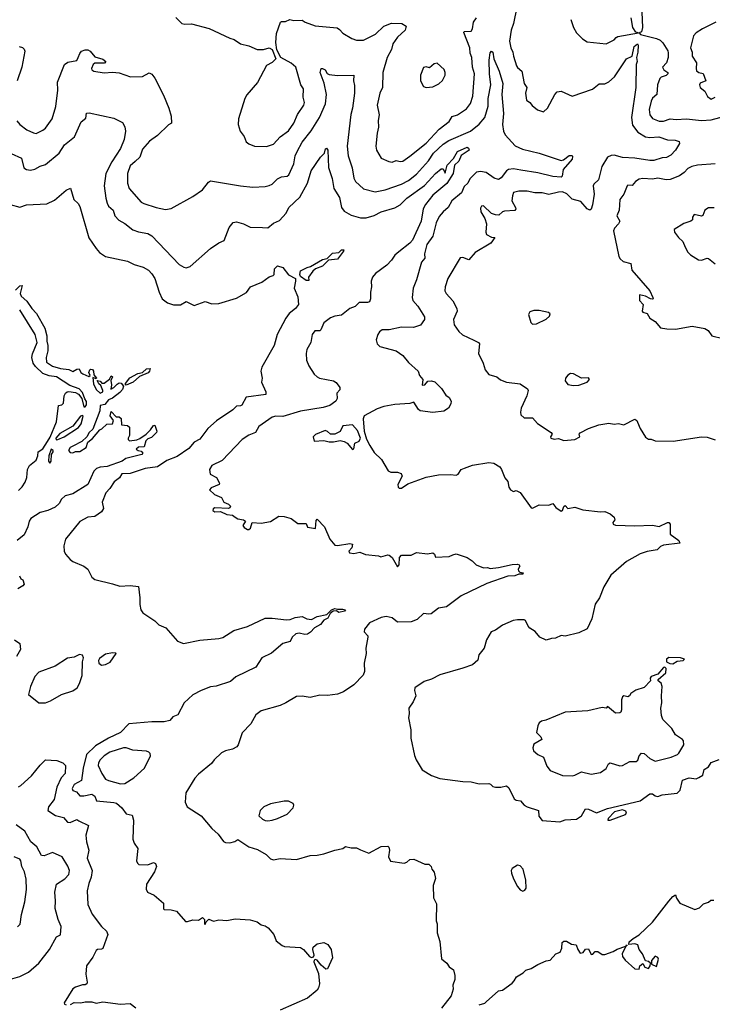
# Model space of a CAD drawing. Extents: x 1468344 to 1613994, y 525695 to 643861.
# Tile 53 of 256: x 1502575 to 1507654, y 601554 to 608772. Entities that reach past the tile are written whole.
import ezdxf

# ---------------------------------------------------------------- set-up
doc = ezdxf.new("R2010")
doc.units = 0

msp = doc.modelspace()

# ---------------------------------------------------------------- linework, layer by layer
at = {"layer": '0CON10XD'}
for points in [[(1506221.5, 608865), (1506196, 608745), (1506178.1, 608695), (1506166.8, 608615), (1506175.6, 608565), (1506191.5, 608535), (1506195.5, 608505), (1506219.1, 608435), (1506225, 608422.9), (1506256.7, 608395), (1506273.6, 608305), (1506292.7, 608275), (1506283.5, 608235), (1506291.4, 608181.4), (1506315.7, 608165.7), (1506333, 608143), (1506371.2, 608111.2), (1506415, 608097.5), (1506446.2, 608125), (1506498.8, 608225), (1506515, 608243.3), (1506545, 608248), (1506625, 608211.2), (1506775, 608262), (1506825, 608302.5), (1506865, 608302.9), (1506895, 608315.7), (1506936.9, 608353.1), (1507025, 608486.2), (1507065, 608504), (1507080, 608575), (1507105, 608594.4), (1507109.7, 608585), (1507108.6, 608535), (1507098.7, 608495), (1507102, 608465), (1507094.7, 608445), (1507093.3, 608275), (1507062, 608055), (1507069.2, 607999.2), (1507107.8, 607947.8), (1507164.3, 607914.3), (1507195, 607909.7), (1507262.5, 607912.5), (1507325, 607892.7), (1507380.6, 607889.4)], [(1507137.3, 608827.3), (1507141.9, 608715), (1507135, 608684.5), (1507117.5, 608675), (1507127.1, 608665), (1507245, 608633.6), (1507271.4, 608621.4), (1507292.1, 608602.1), (1507327.3, 608545), (1507330.9, 608529.1), (1507330, 608495), (1507318.8, 608455), (1507287.5, 608425), (1507298.2, 608405), (1507327.8, 608385), (1507327.3, 608375), (1507315, 608364.3), (1507278.1, 608351.9), (1507268.8, 608341.2), (1507252.2, 608295), (1507246.4, 608225), (1507215, 608196.9), (1507204.7, 608175.3), (1507191.2, 608115), (1507194.6, 608075), (1507215, 608048.5), (1507265, 608029.1), (1507295, 608028.5), (1507345, 608044.6), (1507388.6, 608041.4), (1507465, 608045.4), (1507575, 608034.1), (1507645, 608037.6), (1507745, 608065.3)], [(1503719.5, 608789.5), (1503765, 608745.7), (1503785, 608739.2), (1503835, 608742.5), (1503965, 608708), (1504115, 608636.2), (1504147.7, 608627.7), (1504195, 608596.2), (1504255, 608580), (1504315, 608553.3), (1504363, 608553), (1504405, 608566.7), (1504426.2, 608555), (1504452.5, 608485), (1504425, 608457.5), (1504385, 608437.5), (1504318.8, 608311.2), (1504239.5, 608220.5), (1504225.9, 608194.1), (1504178.8, 608045), (1504178, 608005), (1504190.8, 607955), (1504221.2, 607915), (1504235.9, 607875.9), (1504255, 607861.2), (1504296.4, 607846.4), (1504385, 607844), (1504435, 607858.8), (1504485.5, 607914.5), (1504545, 607957.1), (1504586.2, 608015), (1504611.9, 608078.1), (1504659.4, 608145), (1504662.9, 608165), (1504652.9, 608205), (1504655.8, 608265), (1504635.6, 608295.6), (1504599.4, 608425), (1504565, 608454.3), (1504490, 608495), (1504461.4, 608551.4), (1504454.3, 608605), (1504458.6, 608671.4), (1504486.7, 608753.3), (1504495, 608760), (1504525, 608758.9), (1504555, 608774.2), (1504585, 608766.7), (1504645, 608769.2), (1504667.5, 608755), (1504742.3, 608727.7), (1504902.2, 608712.2), (1504920.9, 608700.9), (1504944.4, 608674.4), (1505010, 608635), (1505045, 608622.9), (1505095, 608621.4), (1505184.1, 608665.9), (1505245, 608724.2), (1505302.1, 608747.9), (1505377.5, 608745), (1505410, 608725), (1505401.9, 608695), (1505345.6, 608644.4), (1505310.8, 608595), (1505300.8, 608555), (1505269.1, 608495), (1505236.9, 608385), (1505236.5, 608275), (1505215.4, 608234.6), (1505195.7, 608145.7), (1505210, 608075), (1505203.2, 608033.2), (1505206.9, 607985), (1505195, 607940), (1505186.1, 607846.1), (1505191.2, 607815), (1505225, 607756.7), (1505281.7, 607731.7), (1505305, 607728.8), (1505335, 607740), (1505365, 607732.2), (1505384.2, 607734.2), (1505435, 607770.8), (1505555, 607867.7), (1505650.3, 607969.7), (1505723.1, 608026.9), (1505745, 608063.1), (1505785, 608075.5), (1505851.2, 608118.8), (1505880.8, 608159.2), (1505897.3, 608212.7), (1505910.9, 608375), (1505895.4, 608425), (1505891.1, 608495), (1505877, 608527), (1505874.7, 608565), (1505831.2, 608678.8), (1505835, 608686.2), (1505885, 608689.2), (1505894.5, 608705), (1505902.4, 608755), (1505925, 608785.2)], [(1506616.7, 608775), (1506636, 608715), (1506658.8, 608675), (1506702.1, 608632.1), (1506735, 608610), (1506875, 608594.4), (1506935.3, 608624.7), (1506947.7, 608642.3), (1506961.3, 608648.7), (1507112.5, 608675), (1507092.1, 608682.1), (1507071.5, 608715), (1507059.4, 608785)], [(1507678.6, 608755), (1507580.8, 608705), (1507535.8, 608675), (1507516.4, 608653.6), (1507494.4, 608565), (1507505.6, 608534.4), (1507507.1, 608505), (1507537.5, 608455), (1507534.3, 608415), (1507538.7, 608398.7), (1507553.8, 608385), (1507586.8, 608376.8), (1507605.6, 608325), (1507565, 608306.7), (1507560, 608295), (1507563.8, 608275), (1507599.5, 608249.5), (1507618.3, 608208.3), (1507645, 608190), (1507675, 608205.7)], [(1502555, 608031.2), (1502575, 608004), (1502628, 607965), (1502675, 607941.9), (1502695, 607938.6), (1502745, 607961.4), (1502765, 607977.1), (1502814, 608046), (1502840, 608135), (1502855.5, 608255), (1502851.9, 608315), (1502903.1, 608445), (1502928.1, 608461.9), (1502995, 608473.8), (1503002.5, 608495), (1503015.2, 608525), (1503029.2, 608540.8), (1503055, 608550.9), (1503075, 608550.6), (1503091.1, 608541.1), (1503125, 608499.4), (1503185, 608482.7), (1503207.5, 608465), (1503196.2, 608453.8), (1503125, 608453.5), (1503114.7, 608445), (1503102.3, 608415), (1503103.3, 608405), (1503118.6, 608395), (1503195, 608381.7), (1503255, 608386.7), (1503305, 608383.4), (1503386.7, 608353.3), (1503474.3, 608355.7), (1503525, 608383.1), (1503545, 608373.5), (1503565, 608343.8), (1503629.4, 608219.4), (1503667.8, 608125), (1503684.6, 608065.4), (1503688, 608015), (1503665, 608002.5), (1503585.6, 607924.4), (1503527.4, 607882.6), (1503476, 607824), (1503455, 607764.3), (1503421.7, 607731.7), (1503385, 607702), (1503364.6, 607645.4), (1503365.6, 607575), (1503377.5, 607535), (1503465, 607435.8), (1503485, 607424.2), (1503575, 607394.4), (1503645, 607380.6), (1503685, 607389.2), (1503845, 607475.8), (1503915.6, 607524.4), (1503958.8, 607581.2), (1503975, 607590), (1504195, 607554.4), (1504285, 607545.6), (1504375, 607548.5), (1504405, 607556.7), (1504425, 607566.9), (1504465, 607604.6), (1504495, 607620), (1504535, 607626.5), (1504549.4, 607635), (1504585, 607716.2), (1504594.7, 607775), (1504609.6, 607805), (1504645.3, 607875), (1504712.2, 607957.8), (1504773.4, 608055), (1504817.1, 608155), (1504823.7, 608225), (1504808, 608308), (1504777.5, 608385), (1504785, 608413.8), (1504795, 608415.6), (1504815, 608405.7), (1504829.2, 608379.2), (1504845, 608370), (1504905, 608364.4), (1505025.8, 608365.8), (1505022, 608325), (1505029.7, 608289.7), (1505028.9, 608235), (1505015.4, 608125), (1505002.1, 608077.9), (1504977.3, 607845), (1504983.8, 607775), (1505013.5, 607686.5), (1505025, 607610), (1505037.1, 607585), (1505095, 607533.1), (1505181.1, 607511.1), (1505255, 607524.5), (1505375, 607567.6), (1505425, 607592.8), (1505485, 607639.3), (1505572.1, 607737.9), (1505608.1, 607795), (1505679, 607861), (1505722.6, 607887.4), (1505881.1, 607955), (1505945, 608007.3), (1505984.7, 608055), (1506010.3, 608139.7), (1506009.8, 608195), (1506029.8, 608295), (1506019.4, 608375), (1506017.6, 608475), (1506025, 608530), (1506035, 608541.2), (1506045, 608534), (1506051.8, 608485), (1506091.8, 608395), (1506116.7, 608305), (1506110.7, 608225), (1506122.5, 608085), (1506114.6, 608005), (1506123.1, 607955), (1506135, 607928.1), (1506208.4, 607848.4), (1506262.1, 607822.1), (1506383.3, 607795), (1506545, 607740.8), (1506561.4, 607745), (1506605, 607776.5), (1506625, 607776.4), (1506629.1, 607769.1), (1506625, 607750.6), (1506560.8, 607675), (1506552, 607625), (1506545, 607619.2), (1506485, 607623.6), (1506375, 607649.8), (1506249.8, 607669.8), (1506195, 607678.4), (1506160, 607675), (1506144.5, 607665), (1506105, 607611.9), (1506085, 607601.2), (1506055, 607611.6), (1505995, 607653.2), (1505955, 607659.3), (1505925, 607653.6), (1505876.7, 607605), (1505860.4, 607575), (1505835, 607549.4), (1505815, 607504.2), (1505743.3, 607445), (1505715.8, 607395), (1505679.5, 607365), (1505651.2, 607328.8), (1505628, 607282), (1505605.2, 607184.8), (1505560, 607125), (1505542.8, 607055), (1505545.3, 607025), (1505522.3, 606995), (1505485.6, 606865), (1505460.6, 606805), (1505451.9, 606735), (1505458.1, 606715), (1505495, 606672), (1505542.9, 606595), (1505544.2, 606575), (1505515, 606532.5)], [(1502571.2, 608575), (1502595, 608568), (1502607.3, 608557.3), (1502611.7, 608541.7), (1502591.4, 608425), (1502557.3, 608325)], [(1505555, 608276.2), (1505605, 608281.2), (1505648.2, 608301.8), (1505675, 608325.8), (1505695.7, 608365), (1505695.7, 608385), (1505686.6, 608406.6), (1505635, 608453.3), (1505615, 608450), (1505579.3, 608420.7), (1505555, 608426.7), (1505537, 608423), (1505513.6, 608366.4), (1505513.9, 608323.9), (1505535, 608282.5), (1505555, 608276.2)], [(1502512.2, 607792.2), (1502587.4, 607757.4), (1502605, 607686), (1502625, 607674.3), (1502655, 607670), (1502685, 607675.6), (1502725, 607698.5), (1502765, 607710.6), (1502863.5, 607795), (1502904.4, 607855), (1502976.9, 607913.1), (1503025, 608023.3), (1503059.7, 608050.3), (1503065, 608086.7), (1503085, 608090), (1503265, 608051.2), (1503327.6, 608017.6), (1503345.8, 607985.8), (1503351.9, 607955), (1503341.4, 607895), (1503315, 607828.8), (1503249.3, 607730.7), (1503205.5, 607645.5), (1503195.4, 607555), (1503205.4, 607465), (1503216.5, 607426.5), (1503226.7, 607405), (1503259.4, 607375), (1503273.3, 607333.3), (1503302.5, 607302.5), (1503345, 607278.6), (1503405, 607232.9), (1503446.4, 607216.4), (1503515, 607204.3), (1503545, 607188.1), (1503745, 606977.5), (1503778.3, 606958.3), (1503795, 606954.2), (1503825, 606964.2), (1503975, 607093.8), (1504035, 607136.2), (1504075, 607153.3), (1504112.1, 607247.9), (1504140, 607285), (1504165, 607290), (1504215, 607275.8), (1504265, 607250.6), (1504355, 607248.9), (1504395, 607247.5), (1504435, 607281.4), (1504480.2, 607299.8), (1504527.8, 607355), (1504548.8, 607395), (1504628.3, 607471.7), (1504685, 607573.8), (1504712.9, 607665), (1504780.8, 607765), (1504809.2, 607795), (1504816.7, 607825), (1504825, 607831.2), (1504835.5, 607815.5), (1504838.7, 607688.7), (1504865, 607607.5), (1504878.2, 607535), (1504918.9, 607468.9), (1504935.5, 607395), (1504955, 607368.1), (1505005, 607340), (1505075, 607320.5), (1505115, 607320), (1505175, 607337.1), (1505225, 607362.7), (1505325, 607392.3), (1505364.2, 607415.8), (1505413.5, 607465), (1505544.3, 607555.7), (1505625, 607644), (1505665, 607678.8), (1505679.3, 607679.3), (1505695, 607647.5), (1505709.2, 607705), (1505756.3, 607753.7), (1505786.4, 607805), (1505855, 607836.8), (1505865, 607830), (1505870.8, 607815), (1505812.4, 607777.6), (1505794.1, 607735.9), (1505763.9, 607705), (1505753.8, 607645), (1505707.6, 607572.4), (1505604.2, 607485.8), (1505551.5, 607418.5), (1505533.3, 607385), (1505518.5, 607295), (1505455, 607155.6), (1505435, 607133.1), (1505355, 607070.5), (1505325.6, 607045), (1505301.7, 607008.3), (1505267.3, 606972.7), (1505185, 606912.9), (1505161.4, 606885), (1505152.9, 606855), (1505155.7, 606815), (1505146.9, 606775), (1505148.1, 606725), (1505139.2, 606705), (1505125, 606698.1), (1505065, 606699.4), (1505035, 606670.8), (1504995, 606655.6), (1504935, 606605.7), (1504885, 606597.8), (1504855, 606585.5), (1504805, 606550), (1504782.4, 606497.6), (1504775, 606492.5), (1504738.2, 606491.8), (1504718.5, 606465), (1504709.2, 606405), (1504681.4, 606355), (1504675.6, 606325), (1504677.3, 606277.3), (1504695.8, 606235.8), (1504734.2, 606174.2), (1504755, 606153.8), (1504774.4, 606144.4), (1504875, 606124.2), (1504895, 606112.9), (1504922.8, 606075), (1504921.2, 606058.8), (1504901.4, 606035), (1504903.3, 605995), (1504893.3, 605975), (1504848.2, 605945), (1504799.9, 605929.9), (1504635, 605901.7), (1504505, 605863.4), (1504454, 605866), (1504425, 605858.9), (1504329.4, 605790.6), (1504304.5, 605745.5), (1504255, 605726.7), (1504205.7, 605695), (1504060.3, 605539.7), (1503982.9, 605505), (1503967.9, 605475), (1503971.4, 605441.4), (1504017.5, 605415), (1504041.2, 605375), (1504036.7, 605365), (1503979.3, 605340.7), (1503967.5, 605325), (1504002.4, 605292.4), (1504055, 605270), (1504072.5, 605235), (1504105, 605220), (1504120, 605205), (1504116.4, 605193.6), (1504105, 605190), (1504005, 605193.3), (1503992.7, 605187.3), (1503990, 605175), (1504005, 605164), (1504047, 605167), (1504095, 605143.8), (1504135, 605140), (1504155.8, 605125.8), (1504175, 605113.8), (1504215, 605106.7), (1504230, 605095), (1504212, 605065), (1504220.3, 605050.3), (1504245, 605034.2), (1504255.6, 605034.4), (1504266.7, 605045), (1504280, 605085), (1504345, 605081.2), (1504415, 605093.8), (1504475, 605133.3), (1504515, 605131.2), (1504565, 605116.7), (1504615, 605078.8), (1504675, 605080), (1504685, 605052.5), (1504745, 605042.5), (1504748.3, 605101.7), (1504755, 605110), (1504810, 605055), (1504848.6, 604965), (1504885, 604920), (1504905, 604918), (1504995, 604931.2), (1505016.2, 604926.2), (1505010.7, 604899.3), (1504987.5, 604875), (1504993.6, 604863.6), (1505025, 604860), (1505068.3, 604868.3), (1505110.7, 604850.7), (1505205, 604842.5), (1505223.8, 604833.8), (1505275, 604848.8), (1505285, 604846), (1505305, 604829.2), (1505345, 604760.8), (1505357.3, 604775), (1505360.7, 604829.3), (1505375, 604846.2), (1505445, 604846.7), (1505485, 604866.7), (1505566.4, 604856.4), (1505605, 604863.3), (1505617.5, 604855), (1505625, 604832.5), (1505725, 604836.7), (1505750.7, 604849.3)], [(1507380.6, 607889.4), (1507410.3, 607880.3), (1507412.9, 607865), (1507383.3, 607815), (1507350, 607780), (1507317.9, 607762.1), (1507285, 607759.4), (1507225, 607740.5), (1507195, 607740), (1507085, 607757.1), (1506995, 607763.2), (1506935, 607779.2), (1506912, 607778), (1506885.6, 607765), (1506844.6, 607695), (1506820.4, 607599.6), (1506785, 607566.9), (1506779.6, 607555), (1506786.9, 607493.1), (1506774.5, 607415), (1506765.5, 607384.5), (1506755, 607376.2), (1506735, 607385.8), (1506690, 607440), (1506625, 607455.5), (1506586.6, 607496.6), (1506555, 607509.5), (1506525, 607508.8), (1506455, 607490.9), (1506405, 607503.2), (1506352.3, 607502.3), (1506295, 607514.6), (1506233.8, 607516.2), (1506196, 607505), (1506188.8, 607481.2), (1506184, 607445), (1506211.2, 607395), (1506213.3, 607385), (1506206.2, 607373.8), (1506130.9, 607369.1), (1506115, 607363.8), (1506089.5, 607340.5), (1506065, 607340.8), (1506035, 607352), (1505975, 607407.1), (1505962, 607405), (1505955, 607390), (1505956.7, 607365), (1505985.8, 607315), (1505998.1, 607275), (1505992.5, 607215), (1505998.3, 607198.3), (1506035, 607177.5), (1506060, 607175), (1506028.8, 607135), (1505915.3, 607064.7), (1505868.1, 607011.9), (1505825, 607028.1), (1505805, 607026), (1505715, 606876.2), (1505695.6, 606815), (1505693.3, 606785), (1505701.4, 606765), (1505752.2, 606712.2), (1505781.4, 606655), (1505781.9, 606635), (1505756.7, 606575), (1505760, 606535), (1505795.4, 606485.4), (1505820.9, 606460.9), (1505905, 606422), (1505938.8, 606405), (1505945.5, 606395.5), (1505939.4, 606325), (1505974.3, 606255), (1505988, 606205), (1506015, 606171.2), (1506072.5, 606155), (1506101.1, 606131.1), (1506144.3, 606114.3), (1506245, 606103.5), (1506299.1, 606065), (1506304.4, 606055), (1506294.3, 606015), (1506252.9, 605925), (1506246.2, 605895), (1506248.8, 605875), (1506275, 605854), (1506335, 605853.8), (1506371.2, 605811.2), (1506472.5, 605745), (1506480, 605735), (1506467.5, 605715), (1506470, 605705), (1506495, 605696.7), (1506527, 605703), (1506565, 605686.2), (1506645, 605694), (1506682.5, 605715), (1506677.5, 605735), (1506685, 605742.5), (1506745, 605775.7), (1506822.7, 605802.7), (1506895, 605814), (1506935, 605806.7), (1506965, 605811.2), (1507005, 605801.2), (1507085, 605843.3), (1507100, 605835), (1507105, 605822.5), (1507125, 605776), (1507165, 605712), (1507185, 605698), (1507205, 605698), (1507235.6, 605685.6), (1507367.9, 605682.1), (1507575, 605714.5), (1507615, 605712.9), (1507675, 605692.5)], [(1507675.4, 607714.6), (1507545, 607705.7), (1507504, 607695), (1507475, 607681.8), (1507447.8, 607652.2), (1507412.9, 607627.1), (1507345, 607601.1), (1507315, 607598), (1507255, 607610), (1507215, 607603.3), (1507145, 607607.8), (1507117.2, 607602.8), (1507090, 607585), (1507065, 607556.2), (1507035, 607560), (1507030, 607555), (1507005.9, 607494.1), (1506976.7, 607455), (1506970, 607375), (1506954.6, 607335), (1506975.6, 607295), (1506965.6, 607275), (1506935.8, 607245), (1506930, 607225), (1506967.1, 607037.1), (1506978.3, 607018.3), (1507000, 607000), (1507055.8, 606985.8), (1507063.3, 606935), (1507195.8, 606785), (1507217.5, 606735), (1507220, 606725), (1507215, 606722.5), (1507200, 606725), (1507165, 606746.2), (1507120, 606755), (1507120, 606715), (1507147.5, 606685), (1507140, 606635), (1507145, 606627.5), (1507175, 606617.5), (1507195, 606583.3), (1507235, 606560), (1507273.4, 606513.4), (1507320, 606505), (1507385, 606503.2), (1507505.4, 606525.4), (1507598.8, 606508.8), (1507623, 606493), (1507650, 606455), (1507730, 606435)], [(1502505, 607416.7), (1502575, 607399.2), (1502625, 607414.2), (1502775, 607422), (1502830.8, 607449.2), (1502915, 607523.3), (1502948, 607538), (1502972, 607455), (1503004.1, 607424.1), (1503015, 607402.5), (1503082.1, 607172.1), (1503135.7, 607095.7), (1503160, 607065), (1503205, 607036.2), (1503365, 607002.5), (1503415, 606978), (1503479.1, 606959.1), (1503518.8, 606935), (1503545, 606910), (1503565.6, 606875), (1503598.1, 606775), (1503620.8, 606725), (1503657.6, 606697.6), (1503703, 606683), (1503755, 606682.9), (1503795, 606705.7), (1503855, 606678), (1503935, 606706), (1503985, 606690), (1504035, 606692.9), (1504165, 606730.8), (1504236.8, 606773.2), (1504266.7, 606815), (1504350.7, 606849.3), (1504405, 606886.2), (1504433, 606897), (1504440, 606905), (1504443.8, 606945), (1504465, 606968.8), (1504505, 606956.2), (1504545, 606902.5), (1504596.5, 606875), (1504598.2, 606855), (1504587.1, 606805), (1504615, 606740), (1504618.6, 606685), (1504597.5, 606655), (1504551.2, 606618.8), (1504526.9, 606583.1), (1504464, 606465), (1504440.8, 606385), (1504350, 606225), (1504344.3, 606195), (1504353.8, 606145), (1504348, 606115), (1504379.2, 606045), (1504380, 606025), (1504235, 606004), (1504203.6, 605946.4), (1504195, 605940.6), (1504165, 605940), (1504138, 605912), (1504018, 605832), (1503953.8, 605776.2), (1503895, 605698), (1503855, 605674), (1503815, 605628.6), (1503730.6, 605569.4), (1503655, 605540.8), (1503584.8, 605495.2), (1503495, 605481.8), (1503385, 605444.5), (1503325, 605442.2), (1503306.4, 605413.6), (1503267.5, 605385), (1503235.7, 605335), (1503205.5, 605304.5), (1503180, 605235), (1503188.3, 605188.3), (1503174, 605165), (1503125, 605130), (1503074.3, 605125.7), (1503015, 605093.8), (1502910, 604965), (1502898.8, 604915), (1502902, 604875), (1502911.2, 604855), (1502945.8, 604815.8), (1502965, 604801.2), (1503045.7, 604765.7), (1503073.3, 604745), (1503104.2, 604684.2), (1503125, 604667.5), (1503255, 604637.5), (1503308.3, 604618.3), (1503385, 604623.3), (1503445, 604617.5), (1503456, 604535), (1503456, 604485), (1503463.8, 604445), (1503476.7, 604425), (1503565.7, 604365.7), (1503595, 604336.2), (1503646.7, 604315), (1503732, 604215), (1503775, 604198.6), (1503895, 604222.9), (1504035, 604235.6), (1504065, 604243.5), (1504145.4, 604294.6), (1504245, 604324.3), (1504375, 604383.8), (1504425, 604384), (1504531.7, 604371.7), (1504557.5, 604375), (1504595, 604390.8), (1504645, 604396.2), (1504680.7, 604380.7), (1504715, 604376.2), (1504755, 604397.5), (1504827.8, 604412.2), (1504862, 604445), (1504885, 604456.9), (1504905, 604450), (1504945, 604451.4), (1504963.3, 604445), (1504957.5, 604435), (1504915, 604427.5), (1504898.3, 604438.3), (1504873.9, 604436.1), (1504852, 604418), (1504835, 604386), (1504805, 604370), (1504781.1, 604338.9), (1504736, 604315), (1504708.1, 604281.9), (1504685, 604266.5), (1504665, 604265.5), (1504624.2, 604275.8), (1504600.3, 604269.7), (1504572, 604245), (1504557.1, 604212.9), (1504505, 604200), (1504420.9, 604129.1), (1504351.2, 604095), (1504305.6, 604024.4), (1504160, 603955), (1504119.5, 603920.5), (1504015, 603886.2), (1503975, 603881.2), (1503905, 603854), (1503845, 603822), (1503781.2, 603765), (1503733.9, 603676.1), (1503698.3, 603661.7), (1503675.6, 603634.4), (1503635, 603624), (1503545, 603624), (1503375, 603609.4), (1503315, 603545.8), (1503225, 603506), (1503131.8, 603448.2), (1503065, 603384.4), (1503040.3, 603285), (1503028.9, 603195), (1502975, 603164.2), (1502959.2, 603135), (1502965, 603121.2), (1502992.5, 603112.5), (1503015, 603082.7), (1503045, 603081.7), (1503103.8, 603093.8), (1503125, 603080.8), (1503138.8, 603045), (1503264.5, 603034.5), (1503285, 603028.1), (1503324.6, 602994.6), (1503355, 602951.2), (1503399.5, 602939.5), (1503409.2, 602905), (1503404.2, 602765), (1503414, 602735), (1503440, 602695), (1503432.5, 602605), (1503437.8, 602587.8), (1503448.6, 602578.6), (1503515, 602576.2), (1503555, 602593.3), (1503571.2, 602585), (1503578.8, 602565), (1503564, 602525), (1503503.8, 602435), (1503503, 602397), (1503512.5, 602375), (1503560, 602355), (1503630, 602295), (1503630, 602255), (1503635, 602250), (1503685, 602247.5), (1503725, 602237.5), (1503791.7, 602161.7), (1503805, 602160), (1503845, 602173.8), (1503885, 602171.2), (1503915, 602190), (1503930, 602175), (1503930, 602145), (1503935, 602140), (1503941.7, 602158.3), (1503962.5, 602177.5), (1503995, 602162.5), (1504035, 602172.5), (1504095, 602167.5), (1504155, 602180), (1504265, 602172.5), (1504315, 602157.5), (1504345, 602137.5), (1504375, 602130), (1504397.5, 602115), (1504437.5, 602065), (1504455, 602020), (1504500, 601985), (1504517, 601977), (1504635, 601969.2), (1504655, 601955.7), (1504698.9, 601905), (1504715, 601896.4), (1504728.1, 601901.9), (1504734.5, 601915), (1504724.1, 601955.9), (1504726.7, 601973.3), (1504755, 601996.7), (1504805, 602007.5), (1504835, 601991.4), (1504859.2, 601955), (1504868.8, 601895), (1504832.5, 601815), (1504818.8, 601811.2)], [(1507667.3, 607392.7), (1507625, 607392.5), (1507598, 607375), (1507585, 607337.5), (1507575, 607332.5), (1507520, 607345), (1507507.5, 607325), (1507507.5, 607305), (1507497.5, 607295), (1507445, 607278.8), (1507373.3, 607235), (1507376.7, 607215), (1507405, 607176.7), (1507436.7, 607146.7), (1507455.5, 607105), (1507475, 607068.8), (1507495, 607048.8), (1507552.7, 607012.7), (1507575, 607010), (1507615, 607023.8), (1507625, 607021.2), (1507675, 606983.3)], [(1504695, 606860), (1504675, 606860), (1504635, 606889.5), (1504629.1, 606905), (1504635, 606932), (1504683.3, 606956.7), (1504708.1, 606961.9), (1504795, 607014.5), (1504828.5, 607021.5), (1504868.2, 607061.8), (1504914, 607066), (1504935, 607085.4), (1504950.8, 607085), (1504949.1, 607075), (1504905, 607017.8), (1504840, 607010), (1504795.4, 606964.6), (1504744.5, 606945.5), (1504725, 606928.8), (1504693.8, 606885), (1504695, 606860)], [(1502545, 606789.6), (1502575, 606822.2), (1502593.6, 606823.6), (1502579.5, 606765), (1502585.5, 606745), (1502628.2, 606708.2), (1502664.6, 606654.6), (1502698.6, 606618.6), (1502760.1, 606510.1), (1502773.5, 606455), (1502772.7, 606415), (1502782, 606385), (1502780.3, 606345), (1502768.1, 606295), (1502771.9, 606261.9), (1502815, 606232.1), (1502875, 606216.2), (1502935, 606208.2), (1502965, 606194.2), (1502995, 606210), (1503011.7, 606211.7), (1503024.2, 606185), (1503036.7, 606175), (1503082.5, 606157.5), (1503092.5, 606165), (1503082.5, 606185), (1503090, 606205), (1503095, 606210), (1503108.3, 606208.3), (1503116.4, 606196.4), (1503118.3, 606168.3), (1503137.5, 606145), (1503135, 606140), (1503111.7, 606148.3), (1503115, 606102), (1503135, 606060.4), (1503165, 606034.2), (1503183.3, 606045), (1503183.3, 606055), (1503170.7, 606090.7), (1503155, 606103.3), (1503142.5, 606127.5), (1503165, 606122.5), (1503178.3, 606108.3), (1503195, 606107.5), (1503233, 606137), (1503245, 606162.5), (1503256.2, 606155), (1503242.5, 606127.5), (1503247.5, 606095), (1503244.2, 606064.2), (1503266, 606075), (1503288.6, 606101.4), (1503305, 606110.8), (1503318.9, 606108.9), (1503336.7, 606086.7), (1503328.3, 606061.7), (1503310, 606040), (1503255, 605998.1), (1503226.2, 605985), (1503199.1, 605950.9), (1503164.6, 605945), (1503162, 605905), (1503110, 605770), (1503084.7, 605745), (1503066.4, 605713.6), (1503030.3, 605679.7), (1502963.3, 605645), (1502946, 605635), (1502932.5, 605615), (1502945, 605600), (1502965, 605597.5), (1502983.9, 605606.1), (1503015, 605607.5), (1503063, 605637), (1503073.3, 605675), (1503107.7, 605702.3), (1503162.5, 605765), (1503178.3, 605771.7), (1503215, 605807.5), (1503255, 605810), (1503262.5, 605835), (1503238.3, 605868.3), (1503245, 605900), (1503281.7, 605861.7), (1503305, 605860), (1503318.3, 605848.3), (1503321.7, 605801.7), (1503365, 605797.5), (1503380, 605785), (1503380, 605725), (1503370, 605705), (1503370, 605695), (1503380, 605685), (1503435, 605692), (1503455, 605701.2), (1503503.3, 605735), (1503534, 605765), (1503555, 605796.7), (1503565, 605800), (1503580, 605755), (1503577.5, 605745), (1503541.2, 605708.8), (1503515, 605698.8), (1503500, 605685), (1503488.3, 605641.7), (1503445, 605637.5), (1503430, 605625), (1503443, 605613), (1503465, 605610), (1503477.5, 605595), (1503470, 605585), (1503354, 605556), (1503326, 605535), (1503215.7, 605495.7), (1503165, 605491.8), (1503138.9, 605481.1), (1503118.6, 605461.4), (1503073.6, 605365), (1502964.4, 605295.6), (1502908.3, 605281.7), (1502882.3, 605257.7), (1502864.5, 605225), (1502835, 605199.2), (1502781.4, 605175), (1502725, 605159.7), (1502657.3, 605115), (1502644, 605095), (1502635, 605053.3), (1502606.7, 604995), (1502556.4, 604953.6)], [(1502565, 605320), (1502593, 605347), (1502615, 605382.5), (1502626, 605415), (1502633.3, 605475), (1502647.5, 605505), (1502695, 605542.5), (1502708.8, 605575), (1502710, 605605), (1502745, 605627.5), (1502779.1, 605680.9), (1502797.9, 605712.1), (1502845.7, 605825), (1502860, 605945), (1502885, 605950), (1502895, 605960), (1502900, 606015), (1502910, 606035), (1502922.5, 606045), (1502935, 606045.8), (1502985, 606038.5), (1503006.7, 606026.7), (1503031.5, 605995), (1503045, 605933.3), (1503055, 605933.6), (1503065, 605949.2), (1503065, 605974.2), (1503051.8, 605991.8), (1503035, 606040), (1503011.1, 606065), (1502941.3, 606091.3), (1502845, 606153.2), (1502791.6, 606161.6), (1502745, 606179.4), (1502691, 606231), (1502674.4, 606254.4), (1502663.6, 606295), (1502668.3, 606321.7), (1502701.8, 606405), (1502687.5, 606465), (1502574.7, 606645)], [(1506335, 606540.8), (1506365, 606543.8), (1506435, 606575.8), (1506460.3, 606599.7), (1506466, 606615), (1506453.3, 606625), (1506385, 606641.3), (1506345, 606640.6), (1506315, 606630.5), (1506305, 606610), (1506323.5, 606553.5), (1506335, 606540.8)], [(1505515, 606532.5), (1505463.8, 606516.2), (1505375, 606519.1), (1505285, 606499.4), (1505231.9, 606498.1), (1505213.3, 606485), (1505200, 606465), (1505190, 606425), (1505196.7, 606395), (1505216.1, 606376.1), (1505335, 606344), (1505385, 606311.2), (1505425, 606258.8), (1505495.7, 606195.7), (1505506, 606165), (1505530, 606135), (1505525, 606092.5), (1505545, 606094.5), (1505566.6, 606123.4), (1505595, 606124.8), (1505618, 606118), (1505668.8, 606068.8), (1505700.3, 606020.3), (1505725, 606002.9), (1505739.4, 605975), (1505736.5, 605955), (1505718.1, 605925), (1505685, 605903.6), (1505605, 605892.4), (1505512.7, 605905), (1505500.2, 605915), (1505465, 605969.1), (1505435, 605959.1), (1505325, 605951.5), (1505245, 605935.7), (1505195, 605919.2), (1505101.1, 605868.9), (1505093.1, 605846.9), (1505100.4, 605755), (1505117.1, 605697.1), (1505141.5, 605651.5), (1505175, 605600), (1505228.8, 605548.8), (1505276.2, 605465), (1505295.6, 605455.6), (1505344.2, 605454.2), (1505372.5, 605445), (1505380, 605425), (1505348.6, 605365), (1505350.8, 605345), (1505357.9, 605337.9), (1505375, 605336.9), (1505421.2, 605368.8), (1505555, 605417.8), (1505645.6, 605435.6), (1505735, 605438.8), (1505775, 605432.5), (1505790, 605440), (1505813.3, 605475), (1505836.7, 605485), (1505895.4, 605505.4), (1506015, 605526.5), (1506051.7, 605521.7), (1506095, 605494), (1506108.9, 605475), (1506133.2, 605413.2), (1506155, 605386.2), (1506162, 605345), (1506175, 605326.7), (1506195, 605312.5), (1506215, 605320), (1506245, 605306.2), (1506325, 605194), (1506335, 605192), (1506383.9, 605216.1), (1506455, 605214.2), (1506485, 605226.7), (1506506, 605195), (1506545, 605168.6), (1506555.5, 605174.5), (1506565, 605202.5), (1506575, 605210), (1506595, 605190), (1506645, 605198), (1506705, 605180), (1506835, 605164.4), (1506865, 605167.5), (1506905, 605150), (1506933.3, 605125), (1506940, 605105), (1506923.3, 605085), (1506927.5, 605075), (1506945, 605067.5), (1507085, 605062), (1507215, 605066.2), (1507265, 605056.7), (1507325, 605086.2), (1507335.9, 605085.9), (1507343.6, 605073.6), (1507345, 605000), (1507408, 604955), (1507416.2, 604935), (1507295, 604920), (1507275, 604910), (1507250, 604885), (1507176.8, 604873.2), (1507125, 604857.1), (1507025, 604800.5), (1506910.2, 604699.8), (1506859.2, 604615), (1506825.7, 604534.3), (1506795, 604487.5), (1506770.5, 604379.5), (1506735, 604307.5), (1506675, 604276.2), (1506575, 604253.3), (1506545, 604257.5), (1506505, 604237.5), (1506475, 604236.2), (1506435, 604223.3), (1506390, 604245), (1506355, 604287.5), (1506315, 604312.5), (1506302.5, 604325), (1506285, 604367.5), (1506275, 604372.5), (1506225, 604372.5), (1506193, 604367), (1506115, 604332.5), (1506065, 604296.7), (1506032.5, 604285), (1505997.5, 604225), (1505982, 604165), (1505941.2, 604115), (1505935, 604077.5), (1505895, 604043.8), (1505825, 604019.2), (1505655, 603970), (1505595, 603936.7), (1505540.3, 603919.7), (1505472.5, 603875), (1505470, 603855), (1505478.6, 603815), (1505459.3, 603770.7), (1505427.5, 603725), (1505431.9, 603685), (1505426.9, 603655), (1505444.2, 603565), (1505442.5, 603505), (1505468.8, 603378.8), (1505482.5, 603345), (1505525, 603274), (1505595, 603230.6), (1505655, 603210), (1505825, 603187.1), (1505885, 603185.7), (1505945, 603170.8), (1506015, 603172.5), (1506027.9, 603167.9), (1506045, 603150), (1506065, 603146.7), (1506103, 603147), (1506145, 603156.7), (1506160.7, 603140.7), (1506200.7, 603060.7), (1506215, 603050), (1506246.1, 603046.1), (1506274, 603014), (1506295, 603002), (1506380, 602975), (1506382.7, 602932.7), (1506405, 602902), (1506535, 602891.2), (1506575, 602907.1), (1506658.2, 602911.8), (1506694, 602935), (1506725, 602988), (1506745, 602985.5), (1506805, 602958.4), (1506885, 602988.5), (1507125, 603046), (1507195, 603096.2), (1507215, 603096), (1507235, 603081.2), (1507255, 603078), (1507285, 603089.2), (1507395, 603102), (1507417.3, 603122.7), (1507435, 603196), (1507485, 603214), (1507535, 603208), (1507555, 603216.2), (1507583.3, 603235), (1507593.3, 603275), (1507626.2, 603295), (1507645, 603326.7), (1507705, 603348.8)], [(1503355, 606094.2), (1503350, 606095), (1503351.2, 606105), (1503382.8, 606147.2), (1503441.5, 606178.5), (1503475, 606186.4), (1503505, 606211.6), (1503531.2, 606215), (1503527.5, 606195), (1503517.2, 606182.8), (1503452.7, 606157.3), (1503405.8, 606114.2), (1503355, 606094.2)], [(1506635, 606090.2), (1506675, 606093.7), (1506735.5, 606115), (1506752.2, 606135), (1506745, 606147.5), (1506695, 606145.4), (1506635, 606175.4), (1506615, 606178.9), (1506593.6, 606166.4), (1506577.5, 606145), (1506574.3, 606125), (1506595, 606098.8), (1506635, 606090.2)], [(1502841.8, 605691.8), (1502855, 605694), (1502901.2, 605715), (1503005, 605782.7), (1503025, 605808.9), (1503040.6, 605865), (1503035, 605869.5), (1503020, 605865), (1502965, 605792.5), (1502870.4, 605739.6), (1502839.2, 605705), (1502841.8, 605691.8)], [(1505015, 605622), (1505023.9, 605626.1), (1505032.5, 605667.5), (1505065, 605683.3), (1505074.3, 605705), (1505051.7, 605761.7), (1505015, 605803.3), (1504945, 605796), (1504925.8, 605754.2), (1504886.4, 605733.6), (1504853, 605733), (1504833, 605753), (1504815, 605760), (1504745, 605732.5), (1504727.5, 605715), (1504735, 605682.5), (1504805, 605687.5), (1504845, 605677.5), (1504875, 605677.5), (1504925, 605687.5), (1504955, 605681.2), (1504977.2, 605667.2), (1505015, 605622)], [(1502795, 605522), (1502805.7, 605535), (1502808.5, 605585), (1502820.5, 605605), (1502820, 605615), (1502805, 605623.3), (1502789.4, 605575), (1502787.1, 605535), (1502795, 605522)], [(1505750.7, 604849.3), (1505775, 604857.5), (1505855, 604828.8), (1505893.3, 604805), (1505922.5, 604775), (1505975, 604752.9), (1506005, 604756.7), (1506025, 604750), (1506085, 604756.7), (1506185, 604778.9), (1506225, 604780.5), (1506237.5, 604775), (1506242.5, 604765), (1506231.2, 604745), (1506232.3, 604732.3), (1506241.2, 604721.2), (1506266.9, 604716.9), (1506265, 604707.5), (1506235, 604707.5), (1506205, 604695.6), (1506155, 604693.5), (1506000.8, 604639.2), (1505811, 604549), (1505705, 604467.8), (1505645, 604458.9), (1505592.3, 604417.7), (1505575, 604414), (1505535, 604420), (1505488.8, 604375), (1505445, 604356.9), (1505345, 604355.6), (1505307.3, 604387.3), (1505263.2, 604396.8), (1505225, 604389.6), (1505139.3, 604350.7), (1505104.2, 604305), (1505101.2, 604285), (1505128.8, 604255), (1505128.8, 604245), (1505112, 604165), (1505116.2, 604125), (1505100, 604055), (1505103.8, 603995), (1505092.3, 603967.7), (1505025, 603896.2), (1504950, 603845), (1504905, 603828.1), (1504831.7, 603818.3), (1504775, 603821.2), (1504703.9, 603803.9), (1504645, 603812.9), (1504605, 603811.5), (1504526.8, 603763.2), (1504485.3, 603744.7), (1504345, 603705.6), (1504307.5, 603675), (1504270.3, 603609.7), (1504205.6, 603545), (1504177.5, 603455), (1504167.6, 603442.4), (1504135.9, 603424.1), (1504085, 603412.5), (1504055, 603397.5), (1504000, 603345), (1503981.7, 603318.3), (1503885, 603241.2), (1503858.3, 603211.7), (1503792.9, 603105), (1503788.8, 603035), (1503802.7, 603002.7), (1503905.9, 602935.9), (1503985, 602843.3), (1504031.2, 602801.2), (1504068.3, 602748.3), (1504085, 602740), (1504115, 602737.1), (1504152.9, 602747.1), (1504175, 602761.2), (1504255, 602708.8), (1504317.7, 602687.7), (1504382.9, 602652.9), (1504415, 602620), (1504435, 602612), (1504485, 602624), (1504605, 602616.2), (1504704.1, 602645.9), (1504755, 602646.7), (1504805, 602656.7), (1504885, 602683.8), (1504943.9, 602696.1), (1504965, 602710), (1505005, 602701.2), (1505045, 602701.2), (1505075, 602686.7), (1505135, 602662.5), (1505225, 602711.2), (1505275, 602712.5), (1505282.5, 602705), (1505286.2, 602685), (1505280, 602635), (1505295, 602604.4), (1505395, 602588.8), (1505412.5, 602595), (1505435, 602614.5), (1505465, 602617.5), (1505545, 602582), (1505575, 602581.2), (1505593.3, 602565), (1505597.5, 602545), (1505613.6, 602523.6), (1505623.3, 602475), (1505606.7, 602425), (1505610, 602335), (1505630.7, 602290.7), (1505630, 602165), (1505636.4, 602143.6), (1505637, 602077), (1505656.7, 602015), (1505668.3, 601888.3), (1505707.5, 601855), (1505725, 601827.5), (1505756.1, 601806.1), (1505766.7, 601765), (1505766.7, 601735), (1505751.2, 601695), (1505753.3, 601665), (1505738, 601615), (1505668.8, 601525)], [(1502572.5, 604695), (1502583.6, 604673.6), (1502597.5, 604665), (1502607.5, 604635), (1502598.8, 604621.2), (1502560.5, 604599.5)], [(1502536.4, 604226.4), (1502575, 604200), (1502580, 604155), (1502552.5, 604105)], [(1503175, 604040.8), (1503205, 604044.1), (1503237.7, 604062.3), (1503282.5, 604125), (1503279.3, 604129.3), (1503255, 604131.2), (1503205, 604120.8), (1503160.5, 604089.5), (1503152.9, 604075), (1503155.7, 604055), (1503175, 604040.8)], [(1502715, 603764), (1502765, 603764.7), (1502801.9, 603778.1), (1502881.9, 603825), (1502965, 603851.5), (1502995.2, 603875), (1503013.8, 603905), (1503033.8, 603965), (1503036.2, 604065), (1503043.8, 604095), (1503035, 604113.3), (1503012.3, 604117.7), (1502975, 604100), (1502925, 604092), (1502835, 604033.3), (1502715, 603989.2), (1502685, 603958), (1502654, 603885), (1502640, 603825), (1502715, 603764)], [(1507365, 604050.9), (1507395, 604069.4), (1507441.2, 604075), (1507450, 604085), (1507420, 604095), (1507334.7, 604095.3), (1507317.5, 604085), (1507317.5, 604065), (1507341.5, 604051.5), (1507365, 604050.9)], [(1506625, 603228.6), (1506645, 603234.3), (1506695, 603258.8), (1506765, 603240.6), (1506835, 603254), (1506876.4, 603283.6), (1506892.9, 603317.1), (1506905, 603324.3), (1506975, 603301.4), (1506996, 603305), (1507050, 603335), (1507095.4, 603334.6), (1507107.2, 603342.8), (1507117.5, 603375), (1507135, 603395.8), (1507155, 603391.9), (1507195, 603356.7), (1507235, 603337.1), (1507352.5, 603365), (1507397.5, 603385), (1507407.1, 603395), (1507445.8, 603455), (1507442, 603485), (1507435, 603496.2), (1507385, 603530), (1507356.9, 603576.9), (1507291.2, 603641.2), (1507280.5, 603670.5), (1507276.9, 603725), (1507284.4, 603765), (1507280.5, 603815), (1507286.4, 603885), (1507278.9, 603908.9), (1507257.5, 603925), (1507257.5, 603935), (1507313.3, 603985), (1507316.1, 604016.1), (1507305, 604026.7), (1507295, 604022.5), (1507255, 603973.3), (1507205, 603957.5), (1507197.5, 603945), (1507200, 603925), (1507155, 603876), (1507092.3, 603857.7), (1507057, 603833), (1507047.5, 603815), (1507035, 603807.5), (1507005.8, 603815.8), (1506995, 603809.2), (1506988.5, 603785), (1506987.9, 603712.1), (1506983.6, 603696.4), (1506975, 603690), (1506945, 603689.2), (1506885, 603737.5), (1506875, 603726.2), (1506845, 603728.8), (1506740, 603705), (1506575, 603694.7), (1506432.9, 603637.1), (1506400.3, 603629.7), (1506385, 603618.5), (1506373.5, 603595), (1506365, 603547.5), (1506395.6, 603515), (1506404, 603495), (1506345, 603462), (1506338.2, 603435), (1506342.3, 603412.3), (1506375, 603385.8), (1506415, 603366.7), (1506440, 603300), (1506465, 603268.1), (1506555, 603231.9), (1506625, 603228.6)], [(1503315, 603170.5), (1503345, 603173.2), (1503412.5, 603215), (1503489.2, 603285), (1503534.2, 603375), (1503531.7, 603391.7), (1503522.4, 603402.4), (1503505, 603410.6), (1503405, 603417.9), (1503356.7, 603435), (1503335, 603434.6), (1503235, 603403.3), (1503195, 603376.2), (1503164.8, 603345.2), (1503151.6, 603325), (1503149.1, 603305), (1503177.8, 603245), (1503205, 603205.4), (1503225, 603193.7), (1503315, 603170.5)], [(1502565, 603148), (1502583, 603157), (1502660.5, 603229.5), (1502723.8, 603306.2), (1502765, 603345.8), (1502848.4, 603341.6), (1502891.4, 603325), (1502910, 603305), (1502909.2, 603245), (1502877.8, 603215), (1502846, 603145), (1502826.9, 603055), (1502785, 603000.8), (1502780, 602975), (1502838.2, 602938.2), (1502895, 602923.2), (1502925, 602889.6), (1502945, 602887.2), (1502995, 602909.5), (1503009.3, 602899.3)], [(1504395, 602898.6), (1504425, 602904.4), (1504464.4, 602915.6), (1504535, 602948), (1504581.2, 602995), (1504586.2, 603015), (1504581.2, 603025), (1504545, 603042.5), (1504515, 603042.5), (1504415, 603024.3), (1504365, 603002.5), (1504339.2, 602975), (1504328.8, 602935), (1504355, 602911.2), (1504375, 602902), (1504395, 602898.6)], [(1506905, 602903.3), (1507017.5, 602945), (1507025.6, 602955), (1507020.8, 602970.8), (1506995, 602978.8), (1506936, 602964), (1506889.2, 602915), (1506887.5, 602905), (1506905, 602903.3)], [(1502472.3, 601727.7), (1502575, 601757.5), (1502640.3, 601789.7), (1502714.3, 601855.7), (1502793.6, 601956.4), (1502845, 602047.5), (1502875, 602062.5), (1502879.2, 602125), (1502856.4, 602175), (1502834, 602256), (1502838.1, 602311.9), (1502833.5, 602375), (1502845.7, 602434.3), (1502906.1, 602473.9), (1502934.4, 602505.6), (1502940.3, 602535), (1502927.6, 602567.6), (1502885.6, 602635.6), (1502816.4, 602666.4), (1502755, 602643.2), (1502735, 602645.5), (1502699.5, 602709.5), (1502657.1, 602745), (1502612.2, 602822.2), (1502549.1, 602869.1)], [(1503009.3, 602899.3), (1503078.8, 602865), (1503059.4, 602795), (1503065.5, 602745), (1503082.1, 602685), (1503069, 602625), (1503105.5, 602535), (1503098.9, 602485), (1503080.8, 602439.2), (1503069.1, 602385), (1503074.7, 602284.7), (1503105.3, 602215.3), (1503174.6, 602124.6), (1503211.3, 602091.3), (1503221.5, 602065), (1503185, 601964.2), (1503175, 601957.1), (1503145, 601955.6), (1503135, 601947.5), (1503111.6, 601898.4), (1503065.9, 601835), (1503060, 601775), (1503070, 601715), (1503066.7, 601705), (1503055, 601696.7), (1503035, 601696), (1502985, 601679.5), (1502965, 601666.5), (1502901.2, 601565), (1502903.3, 601555), (1502915, 601550)], [(1502558.7, 602121.3), (1502577.9, 602142.1), (1502587.8, 602212.2), (1502613.1, 602305), (1502624.6, 602395), (1502621.7, 602471.7), (1502610.8, 602525), (1502591.2, 602565), (1502583.3, 602605), (1502575, 602618.8), (1502535.5, 602635.5)], [(1506265, 602383.5), (1506279.4, 602390.6), (1506290, 602405), (1506287.5, 602465), (1506265.6, 602545), (1506245, 602569.4), (1506225, 602573.8), (1506185, 602549.5), (1506178.8, 602535), (1506180.5, 602515), (1506195, 602473.3), (1506225, 602418.5), (1506245, 602393.6), (1506265, 602383.5)], [(1505945, 601550), (1505985, 601563.3), (1505995, 601572.5), (1506085, 601652.5), (1506115, 601657.5), (1506185, 601708.8), (1506201.2, 601725), (1506216.7, 601755), (1506267.5, 601785), (1506286.4, 601803.6), (1506325, 601816.7), (1506373.9, 601846.1), (1506435, 601872.5), (1506465, 601877.5), (1506507, 601923), (1506537.5, 601935), (1506550, 601965), (1506553, 602007), (1506565, 602017.5), (1506585, 602016.7), (1506620, 601995), (1506655, 601990), (1506666.7, 601955), (1506685, 601930), (1506706.1, 601933.9), (1506725, 601957.5), (1506745, 601960), (1506765, 601920), (1506778.3, 601921.7), (1506795, 601940), (1506815, 601940), (1506845, 601920), (1506865, 601918.8), (1506927.9, 601942.1), (1506955, 601958.8), (1507020, 601980), (1507025, 601990), (1507030, 601985), (1507020, 601980), (1506993.8, 601925), (1506996, 601905), (1507015, 601878), (1507085, 601813.3), (1507118.3, 601811.7), (1507123, 601837), (1507145, 601852.5), (1507160, 601825), (1507185, 601817.5), (1507197.5, 601835), (1507200, 601855), (1507187, 601867), (1507163.3, 601873.3), (1507140.8, 601925), (1507118, 601955), (1507108.8, 601988.8), (1507085, 601996.2), (1507041.7, 601991.7), (1507045, 602012.5), (1507072.9, 602037.1), (1507116.3, 602063.7), (1507215, 602155.6), (1507335, 602309.2), (1507365, 602343.3), (1507385, 602356.7), (1507392.3, 602332.3), (1507416.7, 602295), (1507525, 602250), (1507559.2, 602260.8), (1507588.3, 602291.7), (1507625, 602302.5), (1507643.6, 602316.4), (1507665, 602317.5)], [(1507245, 601830), (1507258.8, 601885), (1507255, 601896.7), (1507235, 601906.7), (1507207.5, 601875), (1507208.3, 601848.3), (1507245, 601830)], [(1504818.8, 601811.2), (1504785, 601840.6), (1504755, 601877.8), (1504745, 601882.2), (1504735, 601877.1), (1504732.9, 601865), (1504765, 601780), (1504773.3, 601705), (1504765.9, 601674.1), (1504755, 601657.5), (1504685, 601600), (1504485, 601511.4)], [(1502948.1, 601551.9), (1502975, 601566.2), (1503023.6, 601563.6), (1503055, 601572), (1503105, 601571.2), (1503135, 601562.9), (1503185, 601570.8), (1503315, 601554), (1503385, 601558.8), (1503427.7, 601527.7)]]:
    msp.add_lwpolyline(points, dxfattribs=at)

doc.saveas('drawing.dxf')
